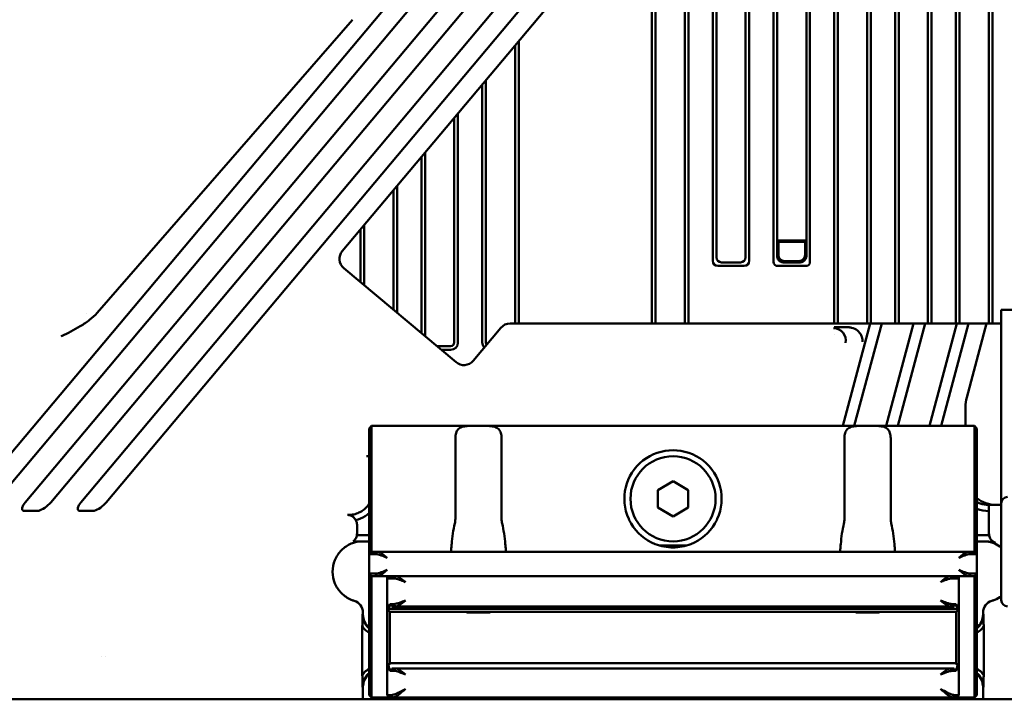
# Model space of a CAD drawing. Header units: millimetres. Extents: x 0 to 5104, y -184 to 1188.
# Tile 47 of 221: x 456 to 537, y 612 to 668. Entities that reach past the tile are written whole.
import ezdxf

# ---------------------------------------------------------------- set-up
doc = ezdxf.new("R2010")
doc.units = ezdxf.units.MM
doc.header["$LTSCALE"] = 2
doc.layers.add('Sichtbar (ISO)', color=7, linetype='Continuous', lineweight=50)

msp = doc.modelspace()

# ---------------------------------------------------------------- linework, layer by layer
at = {"layer": 'Sichtbar (ISO)'}
for p, q in [((535.745, 694.846), (535.745, 642.507)), ((532.745, 642.507), (532.745, 694.096)), ((533.045, 642.507), (533.045, 694.171)), ((535.445, 694.771), (535.445, 642.507)), ((530.445, 693.521), (530.445, 642.507)), ((530.745, 693.596), (530.745, 642.507)), ((527.745, 692.846), (527.745, 642.507)), ((528.045, 642.507), (528.045, 692.921)), ((522.745, 642.507), (522.745, 691.596)), ((523.045, 642.507), (523.045, 691.671)), ((525.445, 692.271), (525.445, 642.507)), ((525.745, 692.346), (525.745, 642.507)), ((520.445, 691.021), (520.445, 649.34)), ((520.745, 691.096), (520.745, 647.594)), ((510.445, 690.03), (510.445, 642.507)), ((510.745, 690.03), (510.745, 642.507)), ((512.745, 647.664), (512.745, 690.03)), ((513.045, 647.964), (513.045, 690.03)), ((515.445, 690.03), (515.445, 647.964)), ((515.745, 690.03), (515.745, 647.664)), ((517.745, 647.594), (517.745, 690.346)), ((518.045, 649.34), (518.045, 690.421)), ((498.152, 683.228), (451.63, 627.787)), ((453.73, 627.787), (499.598, 682.45)), ((502.052, 682.431), (456.199, 627.787)), ((503.498, 681.653), (458.299, 627.787)), ((460.768, 627.787), (505.952, 681.634)), ((482.283, 648.47), (509.967, 681.462)), ((507.398, 680.856), (462.868, 627.787)), ((507.745, 678.814), (507.745, 642.507)), ((508.045, 679.172), (508.045, 642.507)), ((462.126, 643.385), (483.118, 667.51)), ((496.79, 642.507), (496.79, 665.759)), ((496.49, 642.507), (496.49, 665.402)), ((494.09, 662.541), (494.09, 640.94)), ((493.79, 662.184), (493.79, 640.94)), ((491.49, 640.94), (491.49, 659.443)), ((491.79, 640.94), (491.79, 659.8)), ((488.79, 656.225), (488.79, 641.704)), ((489.09, 656.583), (489.09, 641.453)), ((486.79, 643.383), (486.79, 653.842)), ((486.49, 643.634), (486.49, 653.484)), ((483.79, 650.266), (483.79, 645.9)), ((484.09, 650.624), (484.09, 645.648)), ((518.045, 649.34), (520.445, 649.34)), ((518.045, 648.039), (518.045, 649.34)), ((518.097, 649.288), (518.045, 649.34)), ((518.097, 649.288), (518.15, 649.235)), ((520.393, 649.288), (518.097, 649.288)), ((518.15, 648.144), (518.15, 649.235)), ((518.15, 649.235), (520.34, 649.235)), ((520.393, 649.288), (520.34, 649.235)), ((520.34, 648.144), (520.34, 649.235)), ((520.393, 649.288), (520.445, 649.34)), ((520.445, 648.039), (520.445, 649.34)), ((491.634, 639.318), (482.406, 647.062)), ((513.169, 647.24), (515.321, 647.24)), ((515.021, 647.54), (513.469, 647.54)), ((518.098, 647.24), (520.391, 647.24)), ((519.946, 647.54), (518.544, 647.54)), ((518.649, 647.645), (519.841, 647.645)), ((461.269, 643.296), (461.269, 643.296)), ((536.48, 643.63), (540.48, 643.63)), ((536.48, 643.63), (536.48, 627.73)), ((522.501, 642.507), (496.08, 642.507)), ((522.501, 642.507), (523.771, 642.507)), ((523.434, 634.08), (525.692, 642.507)), ((524.389, 634.08), (526.647, 642.507)), ((525.214, 642.507), (524.555, 642.507)), ((525.483, 642.507), (525.214, 642.507)), ((525.483, 642.507), (525.692, 642.507)), ((526.647, 642.507), (525.692, 642.507)), ((526.647, 642.507), (526.856, 642.507)), ((526.856, 642.507), (527.125, 642.507)), ((529.261, 642.507), (527.003, 634.08)), ((528.783, 642.507), (527.125, 642.507)), ((530.216, 642.507), (527.958, 634.08)), ((528.783, 642.507), (529.052, 642.507)), ((529.052, 642.507), (529.261, 642.507)), ((530.216, 642.507), (529.261, 642.507)), ((530.216, 642.507), (530.426, 642.507)), ((530.695, 642.507), (530.426, 642.507)), ((532.831, 642.507), (530.572, 634.08)), ((532.352, 642.507), (530.695, 642.507)), ((533.786, 642.507), (531.528, 634.08)), ((532.352, 642.507), (532.621, 642.507)), ((532.831, 642.507), (532.621, 642.507)), ((533.786, 642.507), (532.831, 642.507)), ((535.271, 642.507), (533.641, 636.425)), ((533.995, 642.507), (533.786, 642.507)), ((533.995, 642.507), (534.264, 642.507)), ((534.264, 642.507), (534.629, 642.507)), ((534.629, 642.507), (535.146, 642.507)), ((535.271, 642.507), (535.146, 642.507)), ((535.732, 642.507), (535.271, 642.507)), ((495.315, 642.15), (493.042, 639.441)), ((522.745, 642.125), (522.745, 642.125)), ((522.745, 641.626), (522.745, 641.626)), ((523.045, 642.059), (523.045, 642.061)), ((490.059, 640.64), (491.19, 640.64)), ((490.416, 640.34), (491.19, 640.34)), ((533.539, 634.08), (533.539, 635.646)), ((484.48, 633.88), (484.68, 634.08)), ((484.68, 634.08), (493.008, 634.08)), ((484.68, 633.08), (484.68, 634.08)), ((493.008, 634.08), (493.952, 634.08)), ((493.952, 634.08), (525.008, 634.08)), ((525.008, 634.08), (525.952, 634.08)), ((525.952, 634.08), (534.28, 634.08)), ((534.28, 634.08), (534.48, 633.88)), ((534.28, 634.08), (534.28, 633.08)), ((484.48, 633.88), (484.48, 633.08)), ((534.48, 633.08), (534.48, 633.88)), ((484.48, 626.421), (484.48, 633.08)), ((484.68, 633.08), (484.68, 626.421)), ((491.577, 633.08), (491.577, 626.421)), ((495.383, 626.421), (495.383, 633.08)), ((523.577, 633.08), (523.577, 626.421)), ((527.383, 626.421), (527.383, 633.08)), ((534.28, 626.421), (534.28, 633.08)), ((534.48, 633.08), (534.48, 626.421)), ((484.269, 631.58), (484.48, 631.58)), ((508.23, 628.801), (509.48, 629.523)), ((509.48, 629.523), (510.73, 628.801)), ((508.23, 627.358), (508.23, 628.801)), ((510.73, 628.801), (510.73, 627.358)), ((535.474, 627.58), (535.612, 627.58)), ((536.415, 627.58), (535.612, 627.58)), ((536.415, 627.58), (536.48, 627.58)), ((536.48, 619.73), (536.48, 627.73)), ((456.365, 627.086), (456.957, 627.086)), ((460.934, 627.086), (461.526, 627.086)), ((509.48, 626.636), (508.23, 627.358)), ((510.73, 627.358), (509.48, 626.636)), ((535.466, 625.221), (535.466, 627.069)), ((482.708, 626.75), (482.796, 626.75)), ((484.48, 625.975), (484.48, 626.421)), ((484.48, 624.283), (484.48, 625.975)), ((484.68, 626.421), (484.68, 626.05)), ((484.68, 626.05), (484.68, 624.357)), ((534.28, 626.05), (534.28, 626.421)), ((534.28, 624.357), (534.28, 626.05)), ((534.48, 626.421), (534.48, 625.975)), ((534.48, 625.975), (534.48, 624.283)), ((483.491, 625.221), (483.491, 625.934)), ((484.48, 624.58), (483.183, 624.58)), ((483.478, 625.08), (484.48, 625.08)), ((484.68, 624.357), (484.68, 623.728)), ((534.28, 623.728), (534.28, 624.357)), ((534.48, 625.08), (535.247, 625.08)), ((535.247, 624.58), (534.48, 624.58)), ((484.48, 623.528), (484.48, 624.283)), ((484.48, 623.528), (484.68, 623.728)), ((484.48, 621.928), (484.48, 623.528)), ((484.48, 623.528), (485.021, 623.528)), ((485.149, 623.728), (484.68, 623.728)), ((485.021, 623.528), (485.149, 623.728)), ((485.149, 623.728), (493.008, 623.728)), ((493.008, 623.728), (493.952, 623.728)), ((493.952, 623.728), (525.008, 623.728)), ((508.399, 624.228), (510.561, 624.228)), ((525.008, 623.728), (525.952, 623.728)), ((525.952, 623.728), (533.811, 623.728)), ((534.28, 623.728), (533.811, 623.728)), ((533.811, 623.728), (533.938, 623.528)), ((533.938, 623.528), (534.48, 623.528)), ((534.28, 623.728), (534.48, 623.528)), ((534.48, 624.283), (534.48, 623.528)), ((534.48, 623.528), (534.48, 621.928)), ((484.48, 612.23), (484.48, 621.928)), ((485.021, 621.928), (484.48, 621.928)), ((484.68, 621.728), (484.48, 621.928)), ((485.149, 621.728), (485.021, 621.928)), ((533.811, 621.728), (533.938, 621.928)), ((534.48, 621.928), (533.938, 621.928)), ((534.28, 621.728), (534.48, 621.928)), ((534.48, 621.928), (534.48, 612.23)), ((484.68, 621.728), (485.149, 621.728)), ((484.68, 621.728), (484.68, 612.23)), ((486.18, 621.728), (485.149, 621.728)), ((485.98, 621.528), (485.98, 621.728)), ((486.18, 621.728), (485.98, 621.528)), ((485.98, 618.968), (485.98, 621.528)), ((485.98, 621.528), (486.521, 621.528)), ((486.649, 621.728), (486.18, 621.728)), ((486.649, 621.728), (486.521, 621.528)), ((486.649, 621.728), (532.311, 621.728)), ((532.78, 621.728), (532.311, 621.728)), ((532.438, 621.528), (532.311, 621.728)), ((532.438, 621.528), (532.98, 621.528)), ((533.811, 621.728), (532.78, 621.728)), ((532.98, 621.528), (532.78, 621.728)), ((532.98, 621.728), (532.98, 621.528)), ((532.98, 621.528), (532.98, 618.968)), ((533.811, 621.728), (534.28, 621.728)), ((534.28, 612.23), (534.28, 621.728)), ((483.98, 618.725), (483.98, 618.58)), ((485.98, 618.718), (485.98, 618.968)), ((485.985, 618.968), (485.98, 618.968)), ((485.98, 618.968), (486.18, 618.768)), ((485.98, 614.618), (485.98, 618.718)), ((486.004, 619.218), (486.017, 619.218)), ((532.894, 619.024), (486.066, 619.024)), ((532.78, 618.768), (486.18, 618.768)), ((486.18, 618.768), (486.18, 618.768)), ((486.18, 618.768), (486.18, 618.718)), ((486.18, 618.718), (486.18, 614.618)), ((486.521, 619.418), (486.202, 619.418)), ((486.366, 619.218), (486.649, 619.218)), ((486.649, 619.218), (486.521, 619.418)), ((532.311, 619.218), (486.649, 619.218)), ((492.52, 618.728), (492.48, 618.768)), ((492.52, 618.728), (494.44, 618.728)), ((494.44, 618.728), (494.48, 618.768)), ((524.52, 618.728), (524.48, 618.768)), ((524.52, 618.728), (526.44, 618.728)), ((526.44, 618.728), (526.48, 618.768)), ((532.311, 619.218), (532.438, 619.418)), ((532.311, 619.218), (532.594, 619.218)), ((532.758, 619.418), (532.438, 619.418)), ((532.78, 618.768), (532.98, 618.968)), ((532.78, 618.768), (532.78, 618.768)), ((532.78, 618.718), (532.78, 618.768)), ((532.78, 614.618), (532.78, 618.718)), ((532.943, 619.218), (532.955, 619.218)), ((532.98, 618.968), (532.975, 618.968)), ((532.98, 618.968), (532.98, 618.718)), ((532.98, 618.718), (532.98, 614.618)), ((534.977, 618.725), (534.977, 618.58)), ((483.927, 617.601), (483.927, 613.558)), ((535.03, 613.558), (535.03, 617.601)), ((462.46, 615.111), (462.46, 615.111)), ((462.795, 615.109), (462.795, 615.108)), ((485.98, 614.368), (485.98, 614.618)), ((486.18, 614.618), (486.18, 614.568)), ((532.78, 614.568), (532.78, 614.618)), ((532.98, 614.618), (532.98, 614.368)), ((486.18, 614.568), (485.98, 614.368)), ((485.98, 614.24), (485.98, 614.368)), ((485.98, 611.93), (485.98, 614.24)), ((485.982, 614.368), (486.075, 614.368)), ((486.194, 614.568), (486.18, 614.568)), ((486.246, 614.568), (486.194, 614.568)), ((486.202, 613.918), (486.521, 613.918)), ((532.713, 614.568), (486.246, 614.568)), ((486.649, 614.118), (486.366, 614.118)), ((486.521, 613.918), (486.649, 614.118)), ((486.649, 614.118), (532.311, 614.118)), ((532.594, 614.118), (532.311, 614.118)), ((532.438, 613.918), (532.311, 614.118)), ((532.438, 613.918), (532.758, 613.918)), ((532.766, 614.568), (532.713, 614.568)), ((532.78, 614.568), (532.766, 614.568)), ((532.98, 614.368), (532.78, 614.568)), ((532.885, 614.368), (532.978, 614.368)), ((532.98, 614.368), (532.98, 614.24)), ((532.98, 614.24), (532.98, 611.93)), ((483.98, 612.58), (483.98, 611.58)), ((484.48, 612.23), (484.48, 611.93)), ((484.68, 611.73), (484.68, 612.23)), ((534.28, 612.23), (534.28, 611.73)), ((534.48, 611.93), (534.48, 612.23)), ((534.977, 612.58), (534.977, 611.58)), ((452.884, 611.58), (477.187, 611.58)), ((477.986, 611.58), (477.187, 611.58)), ((477.986, 611.58), (478.743, 611.58)), ((479.544, 611.58), (478.743, 611.58)), ((482.517, 611.58), (479.544, 611.58)), ((482.517, 611.58), (483.319, 611.58)), ((483.319, 611.58), (483.98, 611.58)), ((483.98, 611.58), (534.977, 611.58)), ((484.68, 611.73), (484.48, 611.93)), ((486.18, 611.73), (484.68, 611.73)), ((486.298, 611.93), (485.98, 611.93)), ((485.98, 611.93), (486.18, 611.73)), ((486.18, 611.73), (486.455, 611.73)), ((486.298, 611.93), (486.455, 611.73)), ((532.505, 611.73), (486.455, 611.73)), ((532.662, 611.93), (532.505, 611.73)), ((532.505, 611.73), (532.78, 611.73)), ((532.98, 611.93), (532.662, 611.93)), ((532.98, 611.93), (532.78, 611.73)), ((534.28, 611.73), (532.78, 611.73)), ((534.28, 611.73), (534.48, 611.93)), ((534.977, 611.58), (535.638, 611.58)), ((535.638, 611.58), (536.44, 611.58)), ((568.097, 611.58), (536.44, 611.58))]:
    msp.add_line(p, q, dxfattribs=at)
msp.add_circle((509.48, 628.08), 3.5, dxfattribs=at)
for centre, radius, start, end in [((491.19, 640.94), 0.3, 270, 0), ((491.19, 640.94), 0.6, 270, 0), ((494.39, 640.94), 0.6, 180, 223.3509), ((494.39, 640.94), 0.3, 180, 216.61007), ((509.48, 628.08), 4, 335.50387, 204.49613), ((536.98, 627.73), 0.5, 90, 180), ((509.48, 628.08), 4, 210.49608, 248.53245), ((509.48, 628.08), 4, 291.46755, 329.50392), ((482.691, 625.221), 0.8, 349.79245, 359.99987), ((536.266, 625.221), 0.8, 180.00014, 190.87771), ((483.179, 625.282), 0.801, 284.02347, 298.74565), ((536.98, 619.73), 0.5, 180, 270)]:
    msp.add_arc(centre, radius, start, end, dxfattribs=at)
for centre, major_axis, ratio, start_param, end_param in [((483.05, 647.827), (0.997, 0.087), 0.998783, 2.356803, 3.926382), ((513.893, 648.388), (0.735, 0.735), 0.57735, 2.617994, 3.665191), ((514.596, 648.388), (0.735, -0.735), 0.57735, 5.759587, 6.806784), ((518.573, 648.068), (0.489, 0.218), 0.924938, 2.750948, 3.011378), ((518.534, 648.029), (0.354, -0.354), 0.962408, 4.18879, 5.235988), ((518.65, 648.145), (0.355, 0.355), 0.997265, 2.357564, 3.925621), ((519.839, 648.145), (-0.355, 0.355), 0.997265, 2.357564, 3.925621), ((519.956, 648.029), (-0.354, -0.354), 0.962408, 1.047198, 2.094395), ((519.917, 648.068), (-0.489, 0.218), 0.924938, 3.271808, 3.532237), ((513.593, 648.088), (0.735, 0.735), 0.57735, 2.617994, 3.665191), ((514.896, 648.088), (0.735, -0.735), 0.57735, 5.759587, 6.806784), ((518.452, 647.947), (-0.612, -0.612), 0.57735, 5.759587, 6.806784), ((518.573, 648.068), (0.218, 0.489), 0.924938, 3.271808, 3.532237), ((519.917, 648.068), (-0.218, 0.489), 0.924938, 2.750948, 3.011378), ((520.038, 647.947), (0.612, -0.612), 0.57735, 5.759587, 6.806784), ((496.081, 641.506), (-0.423, 0.907), 0.999259, 5.847137, 6.719234), ((523.846, 641.194), (1.168, 0.067), 0.854433, 0.279534, 1.250866), ((522.68, 641.127), (1.011, 0.058), 0.987752, 6.007908, 7.78676), ((492.276, 640.085), (-0.087, 0.997), 0.998783, 2.356803, 3.926382), ((536.54, 635.638), (-1.311, 2.709), 0.996802, 0.856709, 1.118837), ((456.727, 627.787), (0.751, 0.639), 0.379473, 1.990285, 3.345121), ((457.771, 627.787), (0.751, 0.639), 0.379473, 3.777042, 5.131878), ((461.296, 627.787), (0.751, 0.639), 0.379473, 1.990285, 3.345121), ((462.34, 627.787), (0.751, 0.639), 0.379473, 3.777042, 5.131878), ((536.04, 630.08), (-2.502, 0), 0.999391, 0.897301, 1.570796), ((535.474, 630.08), (0, -2.5), 0.500305, 6.262817, 6.283185), ((456.374, 627.097), (-0.392, 0), 0.026737, 1.141983, 1.548337), ((456.966, 627.097), (-0.392, 0), 0.026737, 1.548337, 1.954692), ((460.943, 627.097), (-0.392, 0), 0.026737, 1.141983, 1.548337), ((461.535, 627.097), (-0.392, 0), 0.026737, 1.548337, 1.954692), ((482.679, 625.922), (0.333, 0.765), 0.951833, 0.282438, 0.392395), ((482.69, 625.933), (0.566, 0.566), 0.998783, 5.498396, 6.005197), ((493.48, 623.228), (0, -5.625), 0.4, 4.187005, 4.510376), ((493.48, 623.228), (0, -5.625), 0.4, 1.772809, 2.09618), ((525.48, 623.228), (0, -5.625), 0.4, 4.187005, 4.510376), ((525.48, 623.228), (0, -5.625), 0.4, 1.772809, 2.09618), ((535.364, 622.711), (2.123, -0.396), 0.860311, 1.426827, 1.784461), ((482.979, 618.726), (0.971, -0.243), 0.999353, 0.245217, 1.526548), ((535.978, 618.726), (0.97, 0.244), 0.999353, 1.61381, 2.895144), ((487.48, 618.75), (0, 2.598), 0.57735, 1.389667, 1.486782), ((487.48, 619.79), (0, 2.598), 0.57735, 1.792467, 1.850008), ((487.48, 618.058), (0, 2.598), 0.57735, 1.019506, 1.169004), ((531.48, 618.058), (0, -2.598), 0.57735, 1.972588, 2.122087), ((531.48, 619.79), (0, -2.598), 0.57735, 1.291584, 1.349126), ((531.48, 618.75), (0, -2.598), 0.57735, 1.65481, 1.751925), ((485.481, 618.58), (-1.501, 0), 0.999391, 0, 0.840796), ((533.476, 618.58), (-1.501, 0), 0.999391, 2.30319, 3.141593), ((487.48, 614.24), (0, 2.598), 0.57735, 1.521358, 1.570796), ((487.48, 615.279), (0, 2.598), 0.57735, 1.928989, 2.122087), ((531.48, 615.279), (0, -2.598), 0.57735, 1.019506, 1.212604), ((531.48, 614.24), (0, -2.598), 0.57735, 1.570796, 1.620235), ((485.481, 612.58), (-1.501, 0), 0.999391, 5.442389, 6.283185), ((533.476, 612.58), (-1.501, 0), 0.999391, 3.141593, 3.979995)]:
    msp.add_ellipse(centre, major_axis=major_axis, ratio=ratio, start_param=start_param, end_param=end_param, dxfattribs=at)
for points, knots in [([(462.127, 643.385), (462.123, 643.381), (462.12, 643.378), (461.934, 643.166), (461.721, 642.976), (461.259, 642.615), (460.995, 642.44), (460.224, 641.973), (459.691, 641.706), (459.208, 641.464), (459.177, 641.449), (459.146, 641.434)], [0, 0, 0, 0, 0.0014016, 0.0014016, 0.0846117, 0.0846117, 0.1775285, 0.1775285, 0.35524, 0.35524, 0.367434, 0.367434, 0.367434, 0.367434]), ([(523.886, 642.196), (523.683, 642.197), (523.483, 642.2), (523.109, 642.205), (522.933, 642.208), (522.756, 642.211), (522.749, 642.212), (522.727, 642.212)], [-0.106743, -0.106743, -0.106743, -0.106743, -0.0522745, -0.0522745, 0, 0, 0.0072172, 0.0072172, 0.0072172, 0.0072172]), ([(524.555, 642.507), (524.476, 642.507), (524.396, 642.507), (524.237, 642.507), (524.156, 642.507), (523.995, 642.507), (523.92, 642.507), (523.839, 642.507), (523.816, 642.507), (523.784, 642.507), (523.774, 642.507), (523.772, 642.506)], [-0.08875067, -0.08875067, -0.08875067, -0.08875067, -0.06858834, -0.06858834, -0.04715537, -0.04715537, -0.02240241, -0.02240241, -0.01054614, -0.01054614, -0.00001106, -0.00001106, -0.00001106, -0.00001106]), ([(524.159, 642.163), (524.113, 642.173), (524.068, 642.181), (523.977, 642.193), (523.932, 642.196), (523.886, 642.196)], [0, 0, 0, 0, 0.0138295, 0.0138295, 0.02774529, 0.02774529, 0.02774529, 0.02774529]), ([(536.48, 642.507), (536.364, 642.507), (536.239, 642.507), (535.988, 642.507), (535.86, 642.507), (535.732, 642.507)], [-0.07765379, -0.07765379, -0.07765379, -0.07765379, -0.03839512, -0.03839512, 0, 0, 0, 0]), ([(525.077, 640.993), (525.074, 641.119), (525.043, 641.275), (524.986, 641.448), (524.97, 641.491), (524.953, 641.534)], [-0.26893664, -0.26893664, -0.26893664, -0.26893664, -0.22670194, -0.22670194, -0.21375871, -0.21375871, -0.21375871, -0.21375871]), ([(493.008, 634.08), (492.844, 634.081), (492.682, 634.078), (492.385, 634.056), (492.249, 634.035), (492.006, 633.955), (491.9, 633.896), (491.737, 633.724), (491.674, 633.616), (491.595, 633.362), (491.577, 633.218), (491.577, 633.08)], [0.0467498, 0.0467498, 0.0467498, 0.0467498, 0.0959927, 0.0959927, 0.143989, 0.143989, 0.1919854, 0.1919854, 0.233531, 0.233531, 0.2750767, 0.2750767, 0.2750767, 0.2750767]), ([(495.383, 633.08), (495.383, 633.218), (495.365, 633.362), (495.285, 633.616), (495.223, 633.724), (495.059, 633.896), (494.953, 633.955), (494.711, 634.035), (494.574, 634.056), (494.277, 634.078), (494.116, 634.081), (493.952, 634.08)], [0.82523, 0.82523, 0.82523, 0.82523, 0.8667756, 0.8667756, 0.9083212, 0.9083212, 0.9563176, 0.9563176, 1.0043139, 1.0043139, 1.0535568, 1.0535568, 1.0535568, 1.0535568]), ([(525.008, 634.08), (524.844, 634.081), (524.682, 634.078), (524.385, 634.056), (524.249, 634.035), (524.006, 633.955), (523.9, 633.896), (523.737, 633.724), (523.674, 633.616), (523.595, 633.362), (523.577, 633.218), (523.577, 633.08)], [0.0467498, 0.0467498, 0.0467498, 0.0467498, 0.0959927, 0.0959927, 0.143989, 0.143989, 0.1919854, 0.1919854, 0.233531, 0.233531, 0.2750767, 0.2750767, 0.2750767, 0.2750767]), ([(527.383, 633.08), (527.383, 633.218), (527.365, 633.362), (527.285, 633.616), (527.223, 633.724), (527.059, 633.896), (526.953, 633.955), (526.711, 634.035), (526.574, 634.056), (526.277, 634.078), (526.116, 634.081), (525.952, 634.08)], [0.82523, 0.82523, 0.82523, 0.82523, 0.8667756, 0.8667756, 0.9083212, 0.9083212, 0.9563176, 0.9563176, 1.0043139, 1.0043139, 1.0535568, 1.0535568, 1.0535568, 1.0535568]), ([(482.796, 626.75), (482.944, 626.75), (483.091, 626.767), (483.38, 626.831), (483.52, 626.88), (483.742, 626.985), (483.828, 627.034), (484.018, 627.161), (484.118, 627.244), (484.301, 627.427), (484.384, 627.527), (484.464, 627.647), (484.472, 627.659), (484.48, 627.671)], [0, 0, 0, 0, 0.044352, 0.044352, 0.0886957, 0.0886957, 0.1182374, 0.1182374, 0.1571657, 0.1571657, 0.196094, 0.196094, 0.2004039, 0.2004039, 0.2004039, 0.2004039]), ([(534.48, 627.796), (534.563, 627.759), (534.648, 627.727), (534.85, 627.662), (534.968, 627.634), (535.206, 627.594), (535.327, 627.583), (535.448, 627.58)], [0.28818366, 0.28818366, 0.28818366, 0.28818366, 0.31549422, 0.31549422, 0.35182483, 0.35182483, 0.38815213, 0.38815213, 0.38815213, 0.38815213]), ([(535.448, 627.58), (535.451, 627.495), (535.454, 627.409), (535.46, 627.24), (535.463, 627.154), (535.466, 627.069)], [0, 0, 0, 0, 0.03603959, 0.03603959, 0.07210445, 0.07210445, 0.07210445, 0.07210445]), ([(456.04, 627.103), (456.043, 627.101), (456.047, 627.1), (456.063, 627.096), (456.078, 627.094), (456.126, 627.089), (456.167, 627.087), (456.211, 627.087)], [0.08923193, 0.08923193, 0.08923193, 0.08923193, 0.09118677, 0.09118677, 0.09706653, 0.09706653, 0.11004331, 0.11004331, 0.11004331, 0.11004331]), ([(457.113, 627.087), (457.114, 627.087), (457.115, 627.087), (457.169, 627.088), (457.218, 627.089), (457.275, 627.096), (457.294, 627.099), (457.31, 627.103)], [0.14001844, 0.14001844, 0.14001844, 0.14001844, 0.14038982, 0.14038982, 0.15579426, 0.15579426, 0.16255246, 0.16255246, 0.16255246, 0.16255246]), ([(460.609, 627.103), (460.612, 627.102), (460.615, 627.101), (460.63, 627.096), (460.644, 627.094), (460.693, 627.089), (460.735, 627.087), (460.78, 627.087)], [0.08939402, 0.08939402, 0.08939402, 0.08939402, 0.09107277, 0.09107277, 0.09683005, 0.09683005, 0.11022676, 0.11022676, 0.11022676, 0.11022676]), ([(461.682, 627.087), (461.683, 627.087), (461.684, 627.087), (461.738, 627.088), (461.787, 627.089), (461.844, 627.096), (461.862, 627.099), (461.879, 627.103)], [0.14001844, 0.14001844, 0.14001844, 0.14001844, 0.14038982, 0.14038982, 0.15579426, 0.15579426, 0.16255246, 0.16255246, 0.16255246, 0.16255246]), ([(484.48, 626.903), (484.377, 626.809), (484.267, 626.724), (483.916, 626.499), (483.66, 626.388), (483.39, 626.322)], [0.2499125, 0.2499125, 0.2499125, 0.2499125, 0.3162795, 0.3162795, 0.4487524, 0.4487524, 0.4487524, 0.4487524]), ([(483.39, 626.322), (483.337, 626.429), (483.262, 626.52), (483.116, 626.635), (483.047, 626.675), (482.935, 626.717), (482.9, 626.727), (482.841, 626.739), (482.819, 626.743), (482.796, 626.745)], [0, 0, 0, 0, 0.0491322, 0.0491322, 0.0811843, 0.0811843, 0.0949851, 0.0949851, 0.1031476, 0.1031476, 0.1031476, 0.1031476]), ([(483.265, 619.684), (483.183, 619.709), (482.793, 619.847), (482.166, 620.266), (481.61, 621.098), (481.415, 622.08), (481.61, 623.061), (482.166, 623.893), (482.825, 624.334), (483.254, 624.475), (483.373, 624.505)], [0, 0, 0, 0, 0.039384, 0.190045, 0.340706, 0.491368, 0.642029, 0.79269, 0.943351, 1, 1, 1, 1]), ([(483.183, 624.58), (483.266, 624.642), (483.335, 624.721), (483.435, 624.897), (483.465, 624.988), (483.478, 625.08)], [0.00000243, 0.00000243, 0.00000243, 0.00000243, 0.0364699, 0.0364699, 0.07057662, 0.07057662, 0.07057662, 0.07057662]), ([(491.281, 623.728), (491.254, 623.728), (491.237, 623.753), (491.227, 623.853), (491.232, 623.93), (491.25, 624.107), (491.264, 624.22), (491.275, 624.348), (491.275, 624.352), (491.276, 624.357)], [0.1595694, 0.1595694, 0.1595694, 0.1595694, 0.1972836, 0.1972836, 0.2349978, 0.2349978, 0.2730253, 0.2730253, 0.2744406, 0.2744406, 0.2744406, 0.2744406]), ([(495.684, 624.357), (495.684, 624.352), (495.685, 624.348), (495.696, 624.22), (495.709, 624.107), (495.727, 623.93), (495.733, 623.853), (495.722, 623.753), (495.705, 623.728), (495.679, 623.728)], [0.3476651, 0.3476651, 0.3476651, 0.3476651, 0.3490803, 0.3490803, 0.3871078, 0.3871078, 0.4248221, 0.4248221, 0.4625363, 0.4625363, 0.4625363, 0.4625363]), ([(508.016, 624.357), (508.481, 624.174), (508.987, 624.08), (509.48, 624.08), (509.973, 624.08), (510.479, 624.174), (510.944, 624.357)], [-0.1479716, -0.1479716, -0.1479716, -0.1479716, 0, 0, 0, 0.1479716, 0.1479716, 0.1479716, 0.1479716]), ([(523.281, 623.728), (523.254, 623.728), (523.237, 623.753), (523.227, 623.853), (523.232, 623.93), (523.25, 624.107), (523.264, 624.22), (523.275, 624.348), (523.275, 624.352), (523.276, 624.357)], [0.1595694, 0.1595694, 0.1595694, 0.1595694, 0.1972836, 0.1972836, 0.2349978, 0.2349978, 0.2730253, 0.2730253, 0.2744406, 0.2744406, 0.2744406, 0.2744406]), ([(527.684, 624.357), (527.684, 624.352), (527.685, 624.348), (527.696, 624.22), (527.709, 624.107), (527.727, 623.93), (527.733, 623.853), (527.722, 623.753), (527.705, 623.728), (527.679, 623.728)], [0.3476651, 0.3476651, 0.3476651, 0.3476651, 0.3490803, 0.3490803, 0.3871078, 0.3871078, 0.4248221, 0.4248221, 0.4625363, 0.4625363, 0.4625363, 0.4625363]), ([(536.48, 624.077), (536.312, 624.204), (535.842, 624.473), (535.304, 624.58), (534.977, 624.58)], [0.7738513, 0.7738513, 0.7738513, 0.7738513, 0.8622856, 1, 1, 1, 1]), ([(535.247, 625.08), (535.286, 625.08), (535.325, 625.079), (535.403, 625.076), (535.442, 625.073), (535.48, 625.07)], [0, 0, 0, 0, 0.01167559, 0.01167559, 0.02335226, 0.02335226, 0.02335226, 0.02335226]), ([(535.48, 625.07), (535.49, 625.01), (535.507, 624.949), (535.556, 624.834), (535.588, 624.778), (535.674, 624.666), (535.731, 624.61), (535.832, 624.54), (535.865, 624.521), (535.935, 624.487), (535.97, 624.473), (536.006, 624.461)], [-0.1003484, -0.1003484, -0.1003484, -0.1003484, -0.0749295, -0.0749295, -0.0505464, -0.0505464, -0.0235133, -0.0235133, -0.0114003, -0.0114003, -0.0000001, -0.0000001, -0.0000001, -0.0000001]), ([(485.98, 623.228), (485.745, 623.326), (485.67, 623.36), (485.485, 623.424), (485.301, 623.489), (485.153, 623.528), (485.021, 623.528)], [0, 0, 0, 0, 0.5, 0.5, 0.5, 1, 1, 1, 1]), ([(485.149, 623.728), (485.198, 623.728), (485.255, 623.715), (485.322, 623.686), (485.389, 623.657), (485.504, 623.587), (485.551, 623.555), (485.647, 623.491), (485.79, 623.381), (485.98, 623.228)], [0, 0, 0, 0, 0.25, 0.25, 0.25, 0.5, 0.5, 0.5, 1, 1, 1, 1]), ([(493.008, 623.728), (493.166, 623.729), (493.327, 623.726), (493.633, 623.726), (493.794, 623.729), (493.952, 623.728)], [0.30939669, 0.30939669, 0.30939669, 0.30939669, 0.35534297, 0.35534297, 0.40128925, 0.40128925, 0.40128925, 0.40128925]), ([(525.008, 623.728), (525.166, 623.729), (525.327, 623.726), (525.633, 623.726), (525.794, 623.729), (525.952, 623.728)], [0.30939669, 0.30939669, 0.30939669, 0.30939669, 0.35534297, 0.35534297, 0.40128925, 0.40128925, 0.40128925, 0.40128925]), ([(532.98, 623.228), (533.075, 623.305), (533.158, 623.371), (533.23, 623.426), (533.301, 623.48), (533.323, 623.497), (533.408, 623.555), (533.579, 623.67), (533.714, 623.728), (533.811, 623.728)], [0, 0, 0, 0, 0.25, 0.25, 0.25, 0.5, 0.5, 0.5, 1, 1, 1, 1]), ([(533.938, 623.528), (533.807, 623.528), (533.616, 623.474), (533.474, 623.424), (533.404, 623.399), (533.278, 623.351), (533.229, 623.331), (533.18, 623.311), (533.097, 623.277), (532.98, 623.228)], [0, 0, 0, 0, 0.5, 0.5, 0.5, 0.75, 0.75, 0.75, 1, 1, 1, 1]), ([(485.021, 621.928), (485.153, 621.929), (485.344, 621.983), (485.485, 622.033), (485.556, 622.057), (485.682, 622.106), (485.731, 622.126), (485.78, 622.145), (485.863, 622.18), (485.98, 622.228)], [0, 0, 0, 0, 0.5, 0.5, 0.5, 0.75, 0.75, 0.75, 1, 1, 1, 1]), ([(485.98, 622.228), (485.885, 622.152), (485.801, 622.085), (485.73, 622.031), (485.659, 621.977), (485.637, 621.96), (485.551, 621.902), (485.38, 621.787), (485.246, 621.728), (485.149, 621.728)], [0, 0, 0, 0, 0.25, 0.25, 0.25, 0.5, 0.5, 0.5, 1, 1, 1, 1]), ([(533.811, 621.728), (533.762, 621.729), (533.704, 621.742), (533.637, 621.771), (533.57, 621.8), (533.456, 621.87), (533.408, 621.902), (533.313, 621.966), (533.17, 622.076), (532.98, 622.228)], [0, 0, 0, 0, 0.25, 0.25, 0.25, 0.5, 0.5, 0.5, 1, 1, 1, 1]), ([(532.98, 622.228), (533.214, 622.131), (533.29, 622.097), (533.474, 622.033), (533.659, 621.968), (533.807, 621.929), (533.938, 621.928)], [0, 0, 0, 0, 0.5, 0.5, 0.5, 1, 1, 1, 1]), ([(487.48, 621.228), (487.245, 621.326), (487.17, 621.36), (486.985, 621.424), (486.801, 621.489), (486.653, 621.528), (486.521, 621.528)], [0, 0, 0, 0, 0.5, 0.5, 0.5, 1, 1, 1, 1]), ([(486.649, 621.728), (486.698, 621.728), (486.755, 621.715), (486.822, 621.686), (486.889, 621.657), (487.004, 621.587), (487.051, 621.555), (487.147, 621.491), (487.29, 621.381), (487.48, 621.228)], [0, 0, 0, 0, 0.25, 0.25, 0.25, 0.5, 0.5, 0.5, 1, 1, 1, 1]), ([(531.48, 621.228), (531.575, 621.305), (531.658, 621.371), (531.73, 621.426), (531.801, 621.48), (531.823, 621.497), (531.908, 621.555), (532.079, 621.67), (532.214, 621.728), (532.311, 621.728)], [0, 0, 0, 0, 0.25, 0.25, 0.25, 0.5, 0.5, 0.5, 1, 1, 1, 1]), ([(532.438, 621.528), (532.307, 621.528), (532.116, 621.474), (531.974, 621.424), (531.904, 621.399), (531.778, 621.351), (531.729, 621.331), (531.68, 621.311), (531.597, 621.277), (531.48, 621.228)], [0, 0, 0, 0, 0.5, 0.5, 0.5, 0.75, 0.75, 0.75, 1, 1, 1, 1]), ([(486.521, 619.418), (486.653, 619.419), (486.844, 619.473), (486.985, 619.523), (487.056, 619.547), (487.182, 619.596), (487.231, 619.616), (487.28, 619.635), (487.363, 619.67), (487.48, 619.718)], [0, 0, 0, 0, 0.5, 0.5, 0.5, 0.75, 0.75, 0.75, 1, 1, 1, 1]), ([(487.48, 619.718), (487.385, 619.642), (487.301, 619.575), (487.23, 619.521), (487.159, 619.467), (487.137, 619.45), (487.051, 619.392), (486.88, 619.277), (486.746, 619.218), (486.649, 619.218)], [0, 0, 0, 0, 0.25, 0.25, 0.25, 0.5, 0.5, 0.5, 1, 1, 1, 1]), ([(532.311, 619.218), (532.262, 619.219), (532.204, 619.232), (532.137, 619.261), (532.07, 619.29), (531.956, 619.36), (531.908, 619.392), (531.813, 619.456), (531.67, 619.566), (531.48, 619.718)], [0, 0, 0, 0, 0.25, 0.25, 0.25, 0.5, 0.5, 0.5, 1, 1, 1, 1]), ([(531.48, 619.718), (531.714, 619.621), (531.79, 619.587), (531.974, 619.523), (532.159, 619.458), (532.307, 619.419), (532.438, 619.418)], [0, 0, 0, 0, 0.5, 0.5, 0.5, 1, 1, 1, 1]), ([(535.692, 619.684), (535.774, 619.709), (536.053, 619.807), (536.312, 619.955), (536.48, 620.082)], [0, 0, 0, 0, 0.0359995, 0.1244338, 0.1244338, 0.1244338, 0.1244338]), ([(486.099, 619.074), (486.097, 619.066), (486.095, 619.06), (486.089, 619.045), (486.085, 619.037), (486.075, 619.026), (486.07, 619.024), (486.061, 619.024), (486.057, 619.026), (486.049, 619.036), (486.045, 619.044), (486.041, 619.059), (486.039, 619.066), (486.038, 619.074)], [0.00505279, 0.00505279, 0.00505279, 0.00505279, 0.00752427, 0.00752427, 0.01157411, 0.01157411, 0.01562394, 0.01562394, 0.01959518, 0.01959518, 0.02356642, 0.02356642, 0.02604906, 0.02604906, 0.02604906, 0.02604906]), ([(532.922, 619.074), (532.921, 619.066), (532.919, 619.059), (532.915, 619.044), (532.911, 619.036), (532.903, 619.026), (532.898, 619.024), (532.89, 619.024), (532.885, 619.026), (532.875, 619.037), (532.87, 619.045), (532.864, 619.06), (532.862, 619.066), (532.86, 619.074)], [0.00502347, 0.00502347, 0.00502347, 0.00502347, 0.00750611, 0.00750611, 0.01147735, 0.01147735, 0.01544859, 0.01544859, 0.01949842, 0.01949842, 0.02354826, 0.02354826, 0.02601974, 0.02601974, 0.02601974, 0.02601974]), ([(483.928, 617.601), (483.928, 617.652), (483.929, 617.704), (483.932, 617.865), (483.934, 617.978), (483.936, 618.187), (483.937, 618.282), (483.937, 618.414), (483.937, 618.449), (483.938, 618.501), (483.938, 618.518), (483.938, 618.55), (483.938, 618.565), (483.938, 618.58)], [0, 0, 0, 0, 0.0175648, 0.0175648, 0.0534931, 0.0534931, 0.0826583, 0.0826583, 0.093159, 0.093159, 0.0981452, 0.0981452, 0.1027434, 0.1027434, 0.1027434, 0.1027434]), ([(483.938, 618.58), (483.938, 618.506), (483.943, 618.432), (483.965, 618.286), (483.981, 618.214), (484.046, 618.001), (484.109, 617.867), (484.246, 617.663), (484.308, 617.588), (484.41, 617.486), (484.444, 617.455), (484.48, 617.426)], [0, 0, 0, 0, 0.0221857, 0.0221857, 0.0443856, 0.0443856, 0.0888457, 0.0888457, 0.1181324, 0.1181324, 0.1320417, 0.1320417, 0.1320417, 0.1320417]), ([(534.48, 617.428), (534.514, 617.457), (534.548, 617.487), (534.649, 617.588), (534.711, 617.663), (534.848, 617.867), (534.911, 618.001), (534.976, 618.214), (534.992, 618.286), (535.014, 618.432), (535.019, 618.506), (535.019, 618.58)], [0.1044509, 0.1044509, 0.1044509, 0.1044509, 0.1179896, 0.1179896, 0.1472293, 0.1472293, 0.191618, 0.191618, 0.2137822, 0.2137822, 0.2359322, 0.2359322, 0.2359322, 0.2359322]), ([(535.019, 618.58), (535.019, 618.565), (535.019, 618.55), (535.019, 618.518), (535.02, 618.501), (535.02, 618.449), (535.02, 618.414), (535.02, 618.282), (535.021, 618.187), (535.023, 617.978), (535.025, 617.865), (535.028, 617.704), (535.029, 617.652), (535.03, 617.601)], [0, 0, 0, 0, 0.00444513, 0.00444513, 0.00926544, 0.00926544, 0.01941763, 0.01941763, 0.04761875, 0.04761875, 0.08234187, 0.08234187, 0.0993069, 0.0993069, 0.0993069, 0.0993069]), ([(484.48, 617.056), (484.346, 617.14), (484.224, 617.241), (484.116, 617.358), (484.047, 617.433), (483.984, 617.514), (483.928, 617.601)], [0.565245, 0.565245, 0.565245, 0.565245, 0.8292815, 0.8292815, 0.8292815, 1, 1, 1, 1]), ([(535.03, 617.601), (534.973, 617.514), (534.91, 617.433), (534.841, 617.358), (534.734, 617.242), (534.612, 617.141), (534.48, 617.058)], [0, 0, 0, 0, 0.1695853, 0.1695853, 0.1695853, 0.43182, 0.43182, 0.43182, 0.43182]), ([(483.928, 613.558), (483.984, 613.645), (484.047, 613.726), (484.116, 613.801), (484.224, 613.918), (484.347, 614.019), (484.48, 614.103)], [0, 0, 0, 0, 0.1695853, 0.1695853, 0.1695853, 0.4335902, 0.4335902, 0.4335902, 0.4335902]), ([(487.48, 613.618), (487.245, 613.716), (487.17, 613.75), (486.985, 613.814), (486.801, 613.879), (486.653, 613.918), (486.521, 613.918)], [0, 0, 0, 0, 0.5, 0.5, 0.5, 1, 1, 1, 1]), ([(486.649, 614.118), (486.698, 614.118), (486.755, 614.105), (486.822, 614.076), (486.889, 614.047), (487.004, 613.977), (487.051, 613.945), (487.147, 613.881), (487.29, 613.771), (487.48, 613.618)], [0, 0, 0, 0, 0.25, 0.25, 0.25, 0.5, 0.5, 0.5, 1, 1, 1, 1]), ([(531.48, 613.618), (531.575, 613.695), (531.658, 613.761), (531.73, 613.816), (531.801, 613.87), (531.823, 613.887), (531.908, 613.945), (532.079, 614.06), (532.214, 614.118), (532.311, 614.118)], [0, 0, 0, 0, 0.25, 0.25, 0.25, 0.5, 0.5, 0.5, 1, 1, 1, 1]), ([(532.438, 613.918), (532.307, 613.918), (532.116, 613.864), (531.974, 613.814), (531.904, 613.789), (531.778, 613.741), (531.729, 613.721), (531.68, 613.701), (531.597, 613.667), (531.48, 613.618)], [0, 0, 0, 0, 0.5, 0.5, 0.5, 0.75, 0.75, 0.75, 1, 1, 1, 1]), ([(534.48, 614.101), (534.612, 614.018), (534.734, 613.917), (534.841, 613.801), (534.91, 613.726), (534.973, 613.645), (535.03, 613.558)], [0.5670108, 0.5670108, 0.5670108, 0.5670108, 0.8292815, 0.8292815, 0.8292815, 1, 1, 1, 1]), ([(483.938, 612.58), (483.938, 612.594), (483.938, 612.609), (483.938, 612.641), (483.938, 612.658), (483.937, 612.71), (483.937, 612.745), (483.937, 612.877), (483.936, 612.972), (483.934, 613.181), (483.932, 613.294), (483.929, 613.455), (483.928, 613.507), (483.928, 613.558)], [0, 0, 0, 0, 0.00444513, 0.00444513, 0.00926544, 0.00926544, 0.01941763, 0.01941763, 0.04761875, 0.04761875, 0.08234187, 0.08234187, 0.0993069, 0.0993069, 0.0993069, 0.0993069]), ([(484.48, 613.734), (484.444, 613.704), (484.41, 613.673), (484.308, 613.571), (484.246, 613.496), (484.109, 613.292), (484.046, 613.158), (483.981, 612.945), (483.965, 612.873), (483.943, 612.727), (483.938, 612.654), (483.938, 612.58)], [0.1041027, 0.1041027, 0.1041027, 0.1041027, 0.1179896, 0.1179896, 0.1472293, 0.1472293, 0.191618, 0.191618, 0.2137822, 0.2137822, 0.2359322, 0.2359322, 0.2359322, 0.2359322]), ([(535.019, 612.58), (535.019, 612.654), (535.014, 612.727), (534.992, 612.873), (534.976, 612.945), (534.911, 613.158), (534.848, 613.292), (534.711, 613.496), (534.649, 613.571), (534.548, 613.672), (534.514, 613.703), (534.48, 613.731)], [0, 0, 0, 0, 0.0221857, 0.0221857, 0.0443856, 0.0443856, 0.0888457, 0.0888457, 0.1181324, 0.1181324, 0.131693, 0.131693, 0.131693, 0.131693]), ([(535.03, 613.558), (535.029, 613.507), (535.028, 613.455), (535.025, 613.294), (535.023, 613.181), (535.021, 612.972), (535.02, 612.877), (535.02, 612.745), (535.02, 612.71), (535.02, 612.658), (535.019, 612.641), (535.019, 612.609), (535.019, 612.594), (535.019, 612.58)], [0, 0, 0, 0, 0.0175648, 0.0175648, 0.0534931, 0.0534931, 0.0826583, 0.0826583, 0.093159, 0.093159, 0.0981452, 0.0981452, 0.1027434, 0.1027434, 0.1027434, 0.1027434]), ([(486.298, 611.93), (486.359, 611.93), (486.435, 611.944), (486.527, 611.973), (486.537, 611.976), (486.547, 611.98), (486.558, 611.983), (486.649, 612.014), (486.773, 612.068), (486.853, 612.106), (486.898, 612.127), (486.946, 612.15), (486.997, 612.176), (487.049, 612.202), (487.132, 612.244), (487.163, 612.26), (487.223, 612.292), (487.329, 612.349), (487.48, 612.43)], [0, 0, 0, 0, 0.25, 0.25, 0.25, 0.276465, 0.276465, 0.276465, 0.5, 0.5, 0.5, 0.625, 0.625, 0.625, 0.75, 0.75, 0.75, 1, 1, 1, 1]), ([(487.48, 612.43), (487.358, 612.324), (487.251, 612.231), (487.16, 612.155), (487.115, 612.117), (487.074, 612.084), (487.036, 612.054), (486.999, 612.024), (486.99, 612.017), (486.937, 611.976), (486.841, 611.904), (486.756, 611.846), (486.681, 611.805), (486.589, 611.754), (486.514, 611.73), (486.455, 611.73)], [0, 0, 0, 0, 0.25, 0.25, 0.25, 0.375, 0.375, 0.375, 0.5, 0.5, 0.5, 0.724605, 0.724605, 0.724605, 1, 1, 1, 1]), ([(532.505, 611.73), (532.445, 611.73), (532.371, 611.754), (532.279, 611.805), (532.246, 611.823), (532.211, 611.844), (532.174, 611.869), (532.127, 611.9), (532.053, 611.954), (532.023, 611.976), (531.906, 612.065), (531.724, 612.218), (531.48, 612.43)], [0, 0, 0, 0, 0.275759, 0.275759, 0.275759, 0.375, 0.375, 0.375, 0.5, 0.5, 0.5, 1, 1, 1, 1]), ([(531.48, 612.43), (531.753, 612.283), (531.839, 612.235), (532.039, 612.138), (532.06, 612.128), (532.083, 612.117), (532.107, 612.106), (532.219, 612.053), (532.316, 612.012), (532.402, 611.983), (532.508, 611.947), (532.594, 611.93), (532.662, 611.93)], [0, 0, 0, 0, 0.451774, 0.451774, 0.451774, 0.5, 0.5, 0.5, 0.723175, 0.723175, 0.723175, 1, 1, 1, 1])]:
    msp.add_open_spline(points, degree=3, knots=knots, dxfattribs=at)
for points in [[(535.466, 627.069), (535.131, 627.073), (534.796, 627.133), (534.48, 627.246)], [(491.533, 626.05), (491.561, 626.168), (491.577, 626.298), (491.577, 626.421)], [(495.383, 626.421), (495.383, 626.298), (495.399, 626.168), (495.426, 626.05)], [(505.84, 626.421), (505.896, 626.297), (505.963, 626.168), (506.033, 626.05)], [(512.927, 626.05), (512.996, 626.168), (513.063, 626.297), (513.12, 626.421)], [(523.533, 626.05), (523.561, 626.168), (523.577, 626.298), (523.577, 626.421)], [(527.383, 626.421), (527.383, 626.298), (527.399, 626.168), (527.426, 626.05)], [(486.366, 619.218), (486.311, 619.285), (486.257, 619.352), (486.202, 619.418)], [(532.758, 619.418), (532.703, 619.352), (532.648, 619.285), (532.594, 619.218)], [(486.246, 614.568), (486.189, 614.502), (486.132, 614.435), (486.075, 614.368)], [(486.202, 613.918), (486.257, 613.985), (486.311, 614.052), (486.366, 614.118)], [(532.594, 614.118), (532.648, 614.052), (532.703, 613.985), (532.758, 613.918)], [(532.885, 614.368), (532.828, 614.435), (532.771, 614.502), (532.713, 614.568)]]:
    msp.add_open_spline(points, degree=3, dxfattribs=at)
for points, weights in [([(485.985, 618.968), (486.087, 618.861), (486.18, 618.768)], [1.38447104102, 1.43157128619, 1.47521972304]), ([(532.78, 618.768), (532.872, 618.861), (532.975, 618.968)], [1.47521972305, 1.4315712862, 1.38447104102]), ([(485.982, 614.368), (486.093, 614.476), (486.194, 614.568)], [1.33562225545, 1.37536313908, 1.41141459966]), ([(532.766, 614.568), (532.867, 614.476), (532.978, 614.368)], [1.41141459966, 1.37536313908, 1.33562225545])]:
    msp.add_rational_spline(points, weights, degree=2, dxfattribs=at)

doc.saveas('drawing.dxf')
